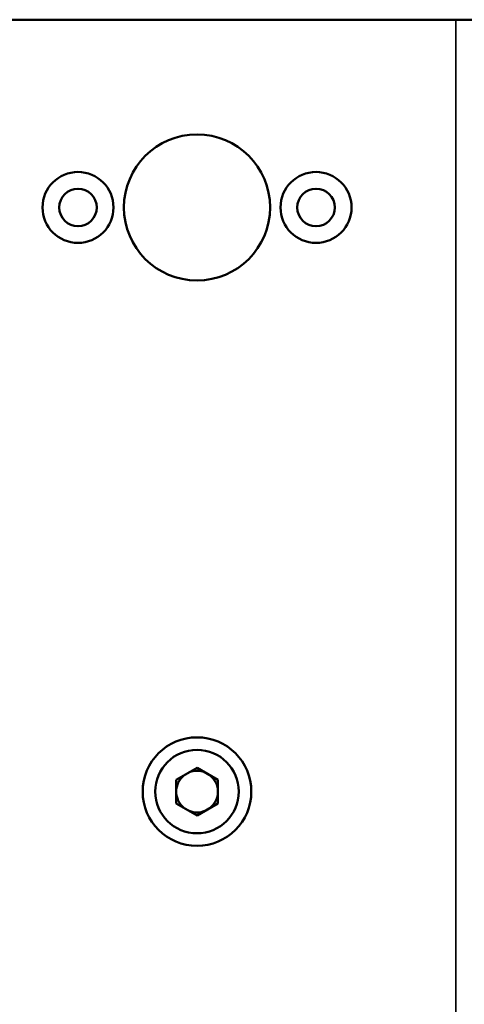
# Model space of a CAD drawing. Header units: millimetres. Extents: x 75 to 4764, y 75 to 3163.
# Tile 56 of 198: x 2276 to 2329, y 998 to 1116. Entities that reach past the tile are written whole.
import ezdxf

# ---------------------------------------------------------------- set-up
doc = ezdxf.new("R2010")
doc.units = ezdxf.units.MM
doc.header["$LTSCALE"] = 15
doc.layers.add('Visible (ISO)', color=7, linetype='Continuous', lineweight=50)
doc.layers.add('Visible Narrow (ISO)', color=7, linetype='Continuous', lineweight=35)

msp = doc.modelspace()

# ---------------------------------------------------------------- linework, layer by layer
at = {"layer": 'Visible (ISO)'}
for p, q in [((2328.475, 1115.633), (2266.475, 1115.633)), ((2330.475, 1115.633), (2328.475, 1115.633)), ((2294.975, 1024.55), (2297.475, 1025.993)), ((2297.475, 1025.993), (2299.975, 1024.55)), ((2294.975, 1024.55), (2294.975, 1021.717)), ((2299.975, 1024.55), (2299.975, 1021.717)), ((2297.475, 1020.273), (2294.975, 1021.717)), ((2299.975, 1021.717), (2297.475, 1020.273))]:
    msp.add_line(p, q, dxfattribs=at)
for centre, radius in [((2297.475, 1093.133), 8.75), ((2283.225, 1093.133), 4.25), ((2311.725, 1093.133), 4.25), ((2283.225, 1093.133), 2.25), ((2311.725, 1093.133), 2.25), ((2297.475, 1023.133), 6.5), ((2297.475, 1023.133), 5)]:
    msp.add_circle(centre, radius, dxfattribs=at)
for start, end in [(67.80624, 112.19376), (127.80624, 180), (0, 52.19376), (180, 232.19376), (307.80624, 0), (247.80624, 292.19376)]:
    msp.add_arc((2297.475, 1023.133), 2.5, start, end, dxfattribs=at)
at = {"layer": 'Visible Narrow (ISO)'}
msp.add_line((2328.475, 1115.633), (2328.475, 930.633), dxfattribs=at)

doc.saveas('drawing.dxf')
